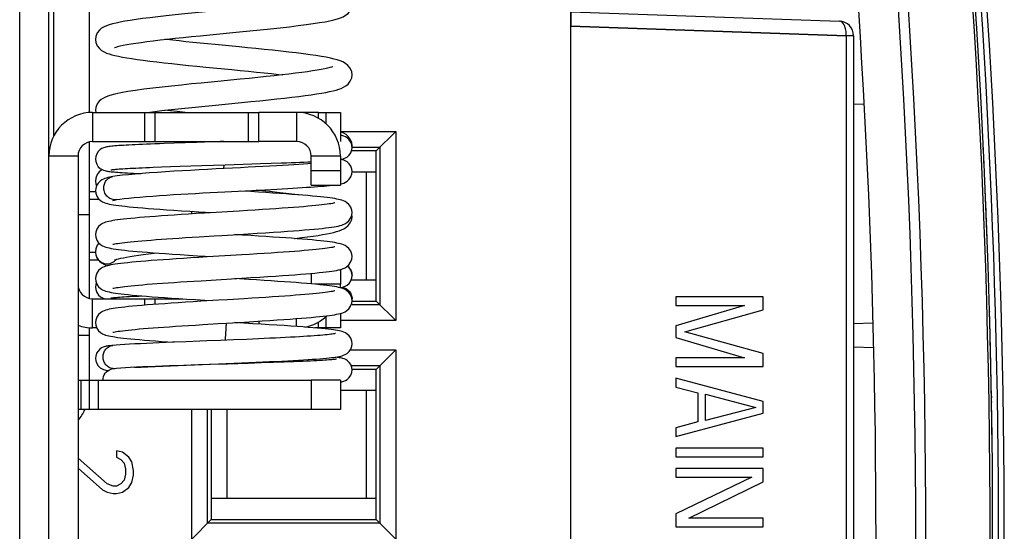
# Model space of a CAD drawing. Header units: millimetres. Extents: x 0 to 841, y 0 to 594.
# Tile 47 of 116: x 406 to 423, y 503 to 512. Entities that reach past the tile are written whole.
import ezdxf

# ---------------------------------------------------------------- set-up
doc = ezdxf.new("R2010")
doc.units = ezdxf.units.MM
doc.header["$LTSCALE"] = 46.255
doc.layers.get('0').update_dxf_attribs({"linetype": 'CONTINUOUS'})
for name, color, linetype in [('CHAMFERS', 7, 'CONTINUOUS'), ('CURVES', 7, 'CONTINUOUS'), ('DATUM_AXIS', 7, 'CONTINUOUS'), ('DRAFTS', 7, 'CONTINUOUS'), ('ECAD_132B5706', 7, 'CONTINUOUS'), ('ROUNDS', 7, 'CONTINUOUS')]:
    doc.layers.add(name, color=color, linetype=linetype)

msp = doc.modelspace()

# ---------------------------------------------------------------- linework, layer by layer
at = {"color": 9, "linetype": 'CONTINUOUS'}
for p, q in [((405.8052, 491.8998), (405.8052, 514.8998)), ((407.0552, 509.9998), (407.0552, 509.4998)), ((410.5552, 509.9998), (410.5552, 509.4998)), ((410.9302, 509.8957), (410.9302, 509.9998)), ((406.8052, 509.2498), (406.3052, 509.2498)), ((411.3052, 509.2498), (410.8052, 509.2498)), ((409.3052, 509.0998), (409.3031, 509.0357)), ((411.3052, 507.0498), (410.8701, 507.0498)), ((407.0552, 506.2998), (407.0552, 506.7998)), ((410.5552, 506.3238), (410.5552, 506.46)), ((410.9302, 506.2998), (410.9302, 506.4039)), ((410.8052, 505.3998), (410.8052, 504.8998))]:
    msp.add_line(p, q, dxfattribs=at)
at = {"color": 3, "linetype": 'CONTINUOUS'}
for p, q in [((406.3052, 491.8998), (406.3052, 514.8998)), ((410.9302, 509.9998), (409.9087, 509.9998)), ((410.9302, 506.2998), (410.8656, 506.2998)), ((411.3052, 505.3998), (410.8052, 505.3998))]:
    msp.add_line(p, q, dxfattribs=at)
at = {"color": 7, "linetype": 'CONTINUOUS'}
for p, q in [((409.0636, 511.3327), (409.5731, 511.3821)), ((409.1039, 510.1208), (409.61, 510.1699)), ((407.1052, 510.0374), (407.1095, 509.9998)), ((407.9842, 509.9998), (408.0812, 510.0123)), ((408.4559, 509.4719), (408.283, 509.4657)), ((408.6406, 509.4782), (408.4559, 509.4719)), ((408.8355, 509.4847), (408.6406, 509.4782)), ((410.5552, 509.4998), (409.9087, 509.4998)), ((411.5035, 509.4146), (411.5051, 509.4294)), ((406.8052, 509.2498), (406.8052, 500.7498)), ((409.9327, 509.1201), (410.1205, 509.1265)), ((410.1205, 509.1265), (410.2974, 509.1328)), ((408.0959, 509.0584), (408.238, 509.0639)), ((408.238, 509.0639), (408.3928, 509.0696)), ((408.3928, 509.0696), (408.5599, 509.0754)), ((408.5599, 509.0754), (408.7388, 509.0815)), ((408.7388, 509.0815), (408.9286, 509.0877)), ((408.9286, 509.0877), (409.1266, 509.0941)), ((409.6356, 509.1103), (409.9327, 509.1201)), ((407.1052, 508.6348), (407.0052, 508.6348)), ((409.0743, 508.6233), (409.3224, 508.6364)), ((409.3224, 508.6364), (409.9032, 508.6666)), ((409.9032, 508.6666), (410.1137, 508.6778)), ((411.3052, 508.7708), (411.3197, 508.774)), ((407.0052, 508.5098), (407.1666, 508.5098)), ((411.5051, 508.2136), (411.5013, 508.2434)), ((407.1052, 507.5931), (407.0052, 507.5931)), ((407.0052, 507.4681), (407.1557, 507.4681)), ((407.1109, 507.5566), (407.1155, 507.5399)), ((407.1155, 507.5399), (407.1158, 507.539)), ((408.915, 507.1107), (409.1748, 507.1265)), ((409.1748, 507.1265), (409.6144, 507.153)), ((411.5052, 507.2002), (411.5052, 507.1993)), ((411.5052, 506.8002), (411.5052, 506.7998)), ((418.5552, 506.8348), (417.0552, 506.8348)), ((417.0552, 506.8348), (417.0552, 506.6848)), ((418.5552, 506.6098), (418.5552, 506.8348)), ((417.0552, 506.6848), (418.236, 506.6848)), ((418.236, 506.6848), (417.0552, 506.3348)), ((417.2147, 506.2348), (418.5552, 506.6098)), ((409.3496, 506.3818), (409.659, 506.4005)), ((417.0552, 506.3348), (417.0552, 506.1348)), ((409.4738, 506.0944), (409.2466, 506.0853)), ((409.6926, 506.1034), (409.4738, 506.0944)), ((417.0552, 506.1348), (418.236, 505.7848)), ((418.5552, 505.8598), (417.2147, 506.2348)), ((408.6584, 506.0621), (408.4238, 506.0527)), ((418.236, 505.7848), (417.0552, 505.7848)), ((417.0552, 505.7848), (417.0552, 505.6348)), ((418.5552, 505.6348), (418.5552, 505.8598)), ((407.4638, 505.6039), (407.4041, 505.5988)), ((407.7756, 505.623), (407.8862, 505.6287)), ((408.8729, 505.664), (408.6209, 505.6556)), ((409.346, 505.6891), (409.6067, 505.6997)), ((409.9469, 505.6986), (409.7262, 505.6913)), ((410.1521, 505.7057), (409.9469, 505.6986)), ((417.0552, 505.6348), (418.5552, 505.6348)), ((418.5552, 505.0348), (417.0552, 505.4348)), ((417.0552, 505.4348), (417.0552, 505.2848)), ((411.3052, 505.3998), (411.3052, 504.8998)), ((417.0552, 505.2848), (417.4381, 505.1848)), ((417.4381, 505.1848), (417.4381, 504.6848)), ((417.5658, 505.1598), (418.4275, 504.9348)), ((417.5658, 504.7098), (417.5658, 505.1598)), ((411.3052, 504.8998), (410.8052, 504.8998)), ((418.4275, 504.9348), (417.5658, 504.7098)), ((418.5552, 504.8348), (418.5552, 505.0348)), ((417.0552, 504.4348), (418.5552, 504.8348)), ((417.4381, 504.6848), (417.0552, 504.5848)), ((417.0552, 504.5848), (417.0552, 504.4348)), ((418.5552, 504.2348), (417.0552, 504.2348)), ((417.0552, 504.2348), (417.0552, 504.0848)), ((418.5552, 504.0848), (418.5552, 504.2348)), ((407.303, 503.6248), (406.8052, 504.0616)), ((407.569, 504.1665), (407.4626, 504.1873)), ((407.4626, 504.1873), (407.4626, 504.0831)), ((407.4626, 504.0831), (407.5424, 504.0415)), ((407.6754, 504.0831), (407.569, 504.1665)), ((407.7286, 503.9998), (407.6754, 504.0831)), ((417.0552, 504.0848), (418.5552, 504.0848)), ((406.8052, 503.8928), (407.2233, 503.5206)), ((407.5424, 504.0415), (407.5956, 503.979)), ((407.5956, 503.979), (407.6222, 503.8748)), ((407.7552, 503.854), (407.7286, 503.9998)), ((407.6222, 503.7915), (407.5956, 503.6873)), ((407.6222, 503.8748), (407.6222, 503.7915)), ((407.7286, 503.6456), (407.7552, 503.7706)), ((407.7552, 503.7706), (407.7552, 503.854)), ((418.5552, 503.8848), (417.0552, 503.8848)), ((417.0552, 503.8848), (417.0552, 503.7348)), ((417.0552, 503.7348), (418.3637, 503.7348)), ((418.3637, 503.7348), (417.0552, 503.1098)), ((418.5552, 503.6598), (418.5552, 503.8848)), ((407.4094, 503.5831), (407.303, 503.6248)), ((407.4626, 503.5831), (407.4094, 503.5831)), ((407.5424, 503.6248), (407.4626, 503.5831)), ((407.5956, 503.6873), (407.5424, 503.6248)), ((407.569, 503.479), (407.6754, 503.5623)), ((407.6754, 503.5623), (407.7286, 503.6456)), ((417.2786, 503.0348), (418.5552, 503.6598)), ((407.2233, 503.5206), (407.303, 503.479)), ((407.303, 503.479), (407.4094, 503.4581)), ((407.4094, 503.4581), (407.4626, 503.4581)), ((407.4626, 503.4581), (407.569, 503.479)), ((417.0552, 503.1098), (417.0552, 502.8848)), ((417.0552, 502.8848), (418.5552, 502.8848)), ((418.5552, 503.0348), (417.2786, 503.0348)), ((418.5552, 502.8848), (418.5552, 503.0348))]:
    msp.add_line(p, q, dxfattribs=at)
for points in [[(409.5731, 511.3821), (409.7513, 511.3996), (409.9297, 511.4175), (410.105, 511.4356), (410.2741, 511.4537), (410.4342, 511.4718), (410.5827, 511.4896), (410.7181, 511.5071), (410.8398, 511.5242), (410.948, 511.5409), (411.0428, 511.5573), (411.1249, 511.5735), (411.1954, 511.5897), (411.2562, 511.6063), (411.3091, 511.6241), (411.3539, 511.6433), (411.3954, 511.6669), (411.4365, 511.7001), (411.4743, 511.7488), (411.4995, 511.8122), (411.5052, 511.861)], [(409.5488, 511.7816), (409.1761, 511.7455), (408.9919, 511.7276), (408.812, 511.7098), (408.6384, 511.6923), (408.4729, 511.6751), (408.317, 511.6583), (408.1716, 511.6418), (408.0373, 511.6257), (407.914, 511.6099), (407.8018, 511.5945), (407.7005, 511.5793), (407.6097, 511.5643), (407.5291, 511.5495), (407.458, 511.5346), (407.396, 511.5196), (407.3421, 511.5041), (407.2948, 511.4876), (407.2519, 511.4686), (407.2108, 511.4444), (407.1711, 511.4112), (407.1351, 511.3636), (407.1109, 511.3023), (407.1052, 511.253)], [(407.4328, 511.1123), (407.4327, 511.1123), (407.4391, 511.115), (407.458, 511.1217), (407.4884, 511.1306), (407.5298, 511.141), (407.5816, 511.1523), (407.6435, 511.1642), (407.7151, 511.1767), (407.7965, 511.1895), (407.8872, 511.2027), (407.9869, 511.2161), (408.0954, 511.2299), (408.2122, 511.2438), (408.3369, 511.258), (408.4688, 511.2724), (408.6076, 511.287), (408.7531, 511.3019), (408.9052, 511.3171), (409.0636, 511.3327)], [(407.1052, 511.2531), (407.1113, 511.2021), (407.1357, 511.1415), (407.1712, 511.0948), (407.2108, 511.0618), (407.2515, 511.0378), (407.2933, 511.0192), (407.3373, 511.0036), (407.3854, 510.9894), (407.4391, 510.9759), (407.4995, 510.9627), (407.5674, 510.9494), (407.6435, 510.9361), (407.7283, 510.9226), (407.8221, 510.9088), (407.9248, 510.8948), (408.0361, 510.8807), (408.1555, 510.8663), (408.2823, 510.8518), (408.4157, 510.8372), (408.5549, 510.8225), (408.6986, 510.8078), (408.8456, 510.793), (408.9948, 510.7783), (409.4431, 510.7348)], [(409.1575, 511.1644), (409.0269, 511.1771), (408.8998, 511.1896), (408.7763, 511.2019), (408.6564, 511.2141), (408.5405, 511.2261), (408.4291, 511.238), (408.3224, 511.2498), (408.2933, 511.2531)], [(411.505, 510.6452), (411.4991, 510.695), (411.4736, 510.7582), (411.435, 510.8075), (411.3918, 510.8417), (411.3475, 510.866), (411.3015, 510.885), (411.2518, 510.9013), (411.1961, 510.9164), (411.1328, 510.931), (411.0605, 510.9456), (410.9786, 510.9602), (410.8866, 510.975), (410.7841, 510.9901), (410.6715, 511.0053), (410.5495, 511.0207), (410.4195, 511.0361), (410.2829, 511.0515), (410.1417, 511.0668), (409.9978, 511.0818), (409.8532, 511.0964), (409.7095, 511.1107), (409.5677, 511.1246), (409.1575, 511.1644)], [(411.1771, 510.7858), (411.1773, 510.7859), (411.1721, 510.7836), (411.1548, 510.7774), (411.1259, 510.7688), (411.0861, 510.7586), (411.036, 510.7475), (410.9761, 510.7358), (410.9069, 510.7236), (410.8282, 510.711), (410.7402, 510.698), (410.6433, 510.6848), (410.5375, 510.6712), (410.4234, 510.6574), (410.301, 510.6433), (410.171, 510.629), (410.0337, 510.6145), (409.8897, 510.5997), (409.7394, 510.5846), (409.5835, 510.5692), (409.4228, 510.5536), (409.2579, 510.5376), (409.09, 510.5213), (408.9201, 510.5047), (408.7493, 510.4878), (408.5791, 510.4704), (408.4109, 510.4527), (408.2463, 510.4346), (408.0872, 510.416), (407.9352, 510.3969), (407.7922, 510.3773), (407.6602, 510.3571), (407.5412, 510.336), (407.4363, 510.3138), (407.3507, 510.291)], [(409.4431, 510.7348), (409.5887, 510.7207), (409.7304, 510.7067), (409.8672, 510.693), (409.9984, 510.6796), (410.1234, 510.6665), (410.2422, 510.6536), (410.3171, 510.6452)], [(409.61, 510.1699), (409.7702, 510.1857), (409.9248, 510.2012), (410.0731, 510.2164), (410.2145, 510.2314), (410.3485, 510.2462), (410.4747, 510.2607), (410.5927, 510.2751), (410.7022, 510.2891), (410.803, 510.303), (410.8951, 510.3167), (410.9785, 510.3302), (411.0534, 510.3435), (411.1202, 510.3567), (411.1796, 510.37), (411.2321, 510.3835), (411.2788, 510.3975), (411.3213, 510.413), (411.3612, 510.4312), (411.4002, 510.4545), (411.4386, 510.4867), (411.4744, 510.5337), (411.4991, 510.5957), (411.505, 510.6453)], [(407.3509, 510.2911), (407.3148, 510.2793), (407.2765, 510.2643), (407.24, 510.2465), (407.2037, 510.2235), (407.1674, 510.1916), (407.1338, 510.1454), (407.1107, 510.0857), (407.1052, 510.0373)], [(408.0812, 510.0123), (408.2429, 510.0316), (408.4107, 510.0504), (408.5823, 510.0686), (408.756, 510.0864), (408.9303, 510.1038), (409.1039, 510.1208)], [(408.6423, 509.9998), (408.505, 510.0141), (408.3856, 510.027), (408.2935, 510.0373)], [(411.5051, 509.4293), (411.4994, 509.4783), (411.4754, 509.5395), (411.4401, 509.5865), (411.4019, 509.619), (411.3634, 509.6423), (411.3243, 509.6604), (411.3052, 509.6675)], [(408.283, 509.4657), (408.2015, 509.4626), (408.1234, 509.4596), (408.0489, 509.4566), (407.978, 509.4537), (407.9107, 509.4508), (407.8473, 509.4479), (407.7876, 509.4451), (407.7316, 509.4423), (407.6794, 509.4396), (407.6307, 509.4369), (407.5856, 509.4342), (407.544, 509.4316), (407.5057, 509.429), (407.4706, 509.4264), (407.4385, 509.4238), (407.4094, 509.4213), (407.3831, 509.4187), (407.3593, 509.4161), (407.3379, 509.4135), (407.3183, 509.4107), (407.3001, 509.4077), (407.2823, 509.4041), (407.2637, 509.3995), (407.2427, 509.3926), (407.2166, 509.381), (407.1849, 509.3608), (407.153, 509.3304), (407.1267, 509.2905), (407.1097, 509.2421), (407.1052, 509.1998)], [(409.3048, 509.4998), (409.244, 509.4978), (408.8355, 509.4847)], [(411.505, 509.3998), (411.5007, 509.4413), (411.4836, 509.4902), (411.4567, 509.531), (411.4241, 509.5617), (411.3924, 509.5817), (411.367, 509.5929), (411.3469, 509.5994), (411.3295, 509.6038), (411.3128, 509.6072), (411.3052, 509.6085)], [(411.3052, 509.191), (411.3088, 509.1916), (411.3268, 509.1952), (411.3454, 509.1998), (411.3664, 509.2065), (411.3924, 509.2179), (411.4243, 509.238), (411.4564, 509.2683), (411.483, 509.3082), (411.5003, 509.3566), (411.505, 509.3998)], [(407.1052, 509.1998), (407.1097, 509.1576), (407.1268, 509.1089), (407.1537, 509.0683), (407.1864, 509.0376), (407.2182, 509.0177), (407.2435, 509.0066), (407.2634, 509.0002), (407.2807, 508.9958), (407.2973, 508.9924), (407.3144, 508.9895), (407.3326, 508.9868), (407.3525, 508.9842), (407.3743, 508.9818), (407.3985, 508.9793), (407.4253, 508.9769), (407.455, 508.9744), (407.4878, 508.9719), (407.5238, 508.9693), (407.5633, 508.9668), (407.6064, 508.9641), (407.6533, 508.9614), (407.7042, 508.9587), (407.7591, 508.9559), (407.8182, 508.953), (407.8877, 508.9498)], [(410.2974, 509.1328), (410.3812, 509.1359), (410.4615, 509.139), (410.5384, 509.142), (410.6115, 509.145), (410.6809, 509.148), (410.7464, 509.1509), (410.8052, 509.1536)], [(411.5052, 508.9838), (411.501, 509.0244), (411.4835, 509.0751), (411.4549, 509.1178), (411.4205, 509.1495), (411.3879, 509.1694), (411.3616, 509.1808), (411.3396, 509.188), (411.319, 509.1933), (411.318, 509.1935)], [(407.2187, 509.0175), (407.2111, 509.013), (407.171, 508.9794), (407.1346, 508.931), (407.1107, 508.8691), (407.1053, 508.8214)], [(407.3698, 509.0139), (407.3711, 509.0141), (407.3769, 509.0151), (407.3864, 509.0165), (407.3992, 509.0182), (407.4153, 509.02), (407.4344, 509.022), (407.4566, 509.0241), (407.4819, 509.0262), (407.5102, 509.0284), (407.5417, 509.0307), (407.5762, 509.033), (407.614, 509.0354), (407.6548, 509.0378), (407.6989, 509.0402), (407.7461, 509.0427), (407.7965, 509.0452), (407.85, 509.0478), (407.9067, 509.0504), (407.9666, 509.053), (408.0297, 509.0557), (408.0959, 509.0584)], [(409.1731, 509.0289), (409.0284, 509.0212), (408.8826, 509.0133), (408.7365, 509.0052), (408.591, 508.9969), (408.4468, 508.9883), (408.3049, 508.9795), (408.1665, 508.9704), (408.0327, 508.961), (407.9046, 508.9512), (407.7836, 508.9412), (407.6711, 508.9307), (407.5683, 508.9198), (407.4764, 508.9084), (407.4004, 508.8968)], [(409.1266, 509.0941), (409.3296, 509.1006), (409.6356, 509.1103)], [(409.9772, 509.0709), (409.7257, 509.0577), (409.5929, 509.0508), (409.1731, 509.0289)], [(410.8052, 509.12), (410.7472, 509.116), (410.6731, 509.111), (410.5928, 509.1059), (410.506, 509.1005), (410.4127, 509.095), (410.313, 509.0893), (410.207, 509.0833), (410.095, 509.0772), (409.9772, 509.0709)], [(411.3197, 508.774), (411.3411, 508.7797), (411.3641, 508.7875), (411.3916, 508.7999), (411.4239, 508.8205), (411.4563, 508.8512), (411.4829, 508.8913), (411.5003, 508.9399), (411.5052, 508.9838)], [(407.4005, 508.8968), (407.3725, 508.8918), (407.3429, 508.8859), (407.316, 508.8797), (407.2909, 508.8729), (407.2666, 508.8651), (407.2414, 508.855), (407.2138, 508.8407), (407.183, 508.8191), (407.1514, 508.7872), (407.1251, 508.7448), (407.1089, 508.6949), (407.1052, 508.6563)], [(407.1053, 508.8215), (407.111, 508.7723), (407.1236, 508.7404)], [(407.1052, 508.6564), (407.1099, 508.613), (407.1287, 508.5604), (407.1585, 508.5172), (407.1929, 508.4859), (407.2255, 508.4654), (407.2548, 508.4521), (407.2823, 508.4424), (407.3106, 508.4343), (407.3411, 508.4272), (407.3748, 508.4204), (407.4126, 508.4138), (407.4551, 508.4073), (407.5028, 508.4007), (407.5561, 508.3941), (407.6152, 508.3874), (407.6803, 508.3806), (407.7517, 508.3736), (407.8297, 508.3666), (407.9144, 508.3594), (408.0061, 508.352), (408.1048, 508.3444), (408.211, 508.3367), (408.3254, 508.3287), (408.4487, 508.3204), (408.5815, 508.3117), (408.724, 508.3027), (408.8741, 508.2934), (409.1149, 508.2787)], [(407.4683, 508.5027), (407.5233, 508.5112), (407.5949, 508.5204), (407.6772, 508.5294), (407.7687, 508.5384), (407.8681, 508.5471), (407.9743, 508.5556), (408.086, 508.5639), (408.2023, 508.572), (408.3222, 508.5799), (408.4449, 508.5876), (408.5696, 508.5951), (408.6955, 508.6024), (408.822, 508.6096), (408.9484, 508.6165), (409.0743, 508.6233)], [(411.5052, 508.2787), (411.5007, 508.3214), (411.4817, 508.3745), (411.4517, 508.418), (411.4175, 508.4491), (411.3855, 508.4692), (411.3571, 508.4824), (411.3306, 508.4919), (411.304, 508.4996), (411.2756, 508.5065), (411.2443, 508.513), (411.2094, 508.5193), (411.1704, 508.5255), (411.1268, 508.5318), (411.0781, 508.5381), (411.024, 508.5445), (410.9642, 508.551), (410.8984, 508.5576), (410.8263, 508.5644), (410.7479, 508.5713), (410.6631, 508.5784), (410.572, 508.5856), (410.4746, 508.5929), (410.3712, 508.6004), (410.2618, 508.608), (410.1465, 508.6157), (410.0252, 508.6236), (409.898, 508.6317), (409.765, 508.6399), (409.5931, 508.6504)], [(410.5873, 508.5844), (410.5686, 508.5868), (410.4253, 508.6039), (410.2651, 508.6219), (410.0899, 508.6406), (409.9049, 508.6597), (409.8587, 508.6643)], [(410.1137, 508.6778), (410.2134, 508.6833), (410.3092, 508.6886), (410.401, 508.6938), (410.4884, 508.6989), (410.5715, 508.704), (410.6501, 508.7089), (410.7241, 508.7137), (410.7936, 508.7184), (410.8584, 508.723), (410.9187, 508.7275), (410.9745, 508.7319), (411.0259, 508.7362), (411.073, 508.7405), (411.1158, 508.7446), (411.1546, 508.7487), (411.1638, 508.7498)], [(407.4015, 508.4885), (407.4008, 508.4883), (407.4046, 508.4894), (407.414, 508.4919), (407.4286, 508.4952), (407.448, 508.4991), (407.4683, 508.5027)], [(411.209, 508.4466), (411.2086, 508.4465), (411.2015, 508.4445), (411.1879, 508.4411), (411.1683, 508.4371), (411.1432, 508.4325), (411.1126, 508.4276), (411.0767, 508.4224), (411.0354, 508.417), (410.9887, 508.4114), (410.9366, 508.4056), (410.879, 508.3997), (410.8157, 508.3936), (410.7466, 508.3873), (410.6715, 508.3809), (410.5902, 508.3743), (410.5025, 508.3675), (410.4084, 508.3606), (410.3078, 508.3534), (410.2007, 508.3461), (410.0873, 508.3385), (409.9678, 508.3308), (409.8422, 508.3229), (409.7101, 508.3147), (409.5711, 508.3062)], [(409.5711, 508.3062), (409.2714, 508.2881), (408.9727, 508.2701)], [(409.5647, 507.9053), (409.7208, 507.9148), (409.8754, 507.9243), (410.0222, 507.9336), (410.1572, 507.9425), (410.2812, 507.9508), (410.3953, 507.9588), (410.5011, 507.9665), (410.5996, 507.974), (410.6915, 507.9814), (410.7767, 507.9886), (410.8553, 507.9957), (410.9274, 508.0027), (410.9931, 508.0095), (411.0525, 508.0163), (411.106, 508.0229), (411.1539, 508.0295), (411.1965, 508.036), (411.2345, 508.0426), (411.2683, 508.0493), (411.2989, 508.0565), (411.3272, 508.0645), (411.3546, 508.0741), (411.3837, 508.0872), (411.4163, 508.1074), (411.451, 508.1385), (411.4811, 508.1818), (411.5004, 508.2349), (411.5052, 508.2787)], [(408.9727, 508.2701), (408.8337, 508.2616), (408.7016, 508.2534), (408.576, 508.2454), (408.4568, 508.2376), (408.3437, 508.23), (408.2363, 508.2225), (408.1343, 508.2152), (408.0377, 508.2079), (407.9468, 508.2007), (407.862, 508.1937), (407.7834, 508.1867), (407.7111, 508.1799), (407.6452, 508.1733), (407.5853, 508.1667), (407.5313, 508.1603), (407.4827, 508.154), (407.4392, 508.1478), (407.4003, 508.1415), (407.3655, 508.1352), (407.3342, 508.1287), (407.3058, 508.1218), (407.2792, 508.1141), (407.2527, 508.1045), (407.2243, 508.0913), (407.1923, 508.0711), (407.1581, 508.0399), (407.1284, 507.9964), (407.1096, 507.9434), (407.1052, 507.9011)], [(410.5182, 507.8344), (410.5324, 507.8361), (410.6422, 507.8497), (410.7436, 507.8631), (410.8369, 507.8763), (410.9222, 507.8893), (410.9999, 507.9022), (411.0701, 507.9151), (411.1331, 507.9279), (411.1892, 507.9408), (411.2391, 507.9539), (411.2837, 507.9676), (411.3246, 507.9828), (411.3632, 508.0006), (411.4012, 508.0235), (411.4391, 508.0554), (411.4746, 508.1021), (411.4992, 508.1638), (411.5051, 508.2137)], [(407.1052, 507.9011), (407.1099, 507.8575), (407.129, 507.8046), (407.159, 507.7614), (407.1934, 507.7303), (407.2258, 507.71), (407.2548, 507.6968), (407.2819, 507.6872), (407.3098, 507.6793), (407.3399, 507.6722), (407.3732, 507.6655), (407.4104, 507.6589), (407.4522, 507.6525), (407.4991, 507.646), (407.5515, 507.6394), (407.6097, 507.6327), (407.674, 507.6259), (407.7446, 507.619), (407.8217, 507.612), (407.9054, 507.6048), (407.9956, 507.5975), (408.0924, 507.5901), (408.196, 507.5825), (408.3075, 507.5747), (408.4281, 507.5665), (408.5591, 507.5579), (408.7018, 507.5488), (408.8539, 507.5393), (409.1149, 507.5235)], [(407.4013, 507.7331), (407.4016, 507.7332), (407.4082, 507.7352), (407.4209, 507.7383), (407.4391, 507.7421), (407.4625, 507.7465), (407.4909, 507.7511), (407.5242, 507.7561), (407.5624, 507.7612), (407.6056, 507.7665), (407.6539, 507.7721), (407.7076, 507.7777), (407.7667, 507.7836), (407.8314, 507.7896), (407.9016, 507.7958), (407.9773, 507.802), (408.0582, 507.8085), (408.1443, 507.815), (408.2352, 507.8216), (408.331, 507.8284), (408.4315, 507.8352), (408.5369, 507.8422), (408.6472, 507.8493), (408.7624, 507.8566), (408.8826, 507.864)], [(408.8826, 507.864), (409.1376, 507.8795), (409.272, 507.8876), (409.5647, 507.9053)], [(411.5052, 507.5234), (411.5008, 507.5657), (411.4821, 507.6185), (411.4525, 507.6619), (411.4184, 507.6932), (411.3863, 507.7136), (411.3577, 507.7269), (411.331, 507.7365), (411.3043, 507.7443), (411.2756, 507.7512), (411.2441, 507.7577), (411.209, 507.7641), (411.1698, 507.7703), (411.126, 507.7766), (411.077, 507.783), (411.0224, 507.7894), (410.9619, 507.796), (410.8953, 507.8027), (410.8223, 507.8095), (410.7431, 507.8165), (410.6576, 507.8236), (410.5662, 507.8308), (410.4691, 507.8381), (410.3667, 507.8454), (410.2589, 507.8529), (410.1453, 507.8605), (410.0255, 507.8683), (409.8994, 507.8763), (409.7665, 507.8846), (409.6267, 507.8931), (409.4954, 507.9011)], [(407.1651, 507.7559), (407.136, 507.7177), (407.1113, 507.6565), (407.1052, 507.6056)], [(407.1052, 507.6057), (407.1058, 507.5896), (407.1109, 507.5566)], [(411.2091, 507.6914), (411.2088, 507.6913), (411.2019, 507.6893), (411.1886, 507.6861), (411.1695, 507.6821), (411.145, 507.6776), (411.1152, 507.6727), (411.0803, 507.6676), (411.04, 507.6623), (410.9945, 507.6568), (410.9437, 507.6511), (410.8875, 507.6453), (410.8258, 507.6393), (410.7584, 507.6331), (410.6853, 507.6268), (410.606, 507.6203), (410.5206, 507.6136), (410.4289, 507.6068), (410.3307, 507.5998), (410.2262, 507.5925), (410.1155, 507.5851), (409.9989, 507.5775), (409.8765, 507.5698), (409.7481, 507.5618), (409.6132, 507.5535)], [(409.0176, 507.5176), (408.8755, 507.5089), (408.7402, 507.5005), (408.6117, 507.4924), (408.4897, 507.4845), (408.3739, 507.4768), (408.2642, 507.4692), (408.1601, 507.4618), (408.0614, 507.4545), (407.9683, 507.4472), (407.8811, 507.44), (407.8001, 507.433), (407.7256, 507.426), (407.6574, 507.4193), (407.5955, 507.4126), (407.5396, 507.4061), (407.4894, 507.3997), (407.4445, 507.3933), (407.4044, 507.387), (407.3687, 507.3806), (407.3366, 507.374), (407.3075, 507.367), (407.2804, 507.3592), (407.2536, 507.3496), (407.2247, 507.3363), (407.1924, 507.3159), (407.1582, 507.2846), (407.1284, 507.2411), (407.1097, 507.1882), (407.1052, 507.1458)], [(407.1158, 507.539), (407.1359, 507.4939), (407.1719, 507.4469), (407.211, 507.4146), (407.2506, 507.3915), (407.2905, 507.3739), (407.3092, 507.3674)], [(407.4334, 507.4653), (407.4359, 507.4663), (407.4488, 507.4712), (407.4706, 507.4782), (407.5009, 507.4865), (407.5389, 507.4957), (407.5845, 507.5055), (407.6375, 507.5158), (407.6979, 507.5264), (407.7657, 507.5374), (407.8409, 507.5487), (407.9238, 507.5604), (408.0143, 507.5723), (408.1128, 507.5846), (408.1334, 507.5871)], [(409.6132, 507.5535), (409.3213, 507.5359), (409.0176, 507.5176)], [(409.6144, 507.153), (409.7709, 507.1626), (409.9224, 507.172), (410.0633, 507.181), (410.1925, 507.1895), (410.3116, 507.1976), (410.4218, 507.2054), (410.5244, 507.213), (410.6205, 507.2204), (410.7101, 507.2276), (410.7932, 507.2348), (410.8697, 507.2418), (410.9397, 507.2487), (411.0035, 507.2554), (411.0612, 507.262), (411.1132, 507.2686), (411.1597, 507.275), (411.2011, 507.2815), (411.2379, 507.288), (411.2709, 507.2946), (411.3008, 507.3017), (411.3285, 507.3096), (411.3555, 507.3192), (411.3845, 507.3324), (411.4169, 507.3525), (411.4513, 507.3837), (411.4813, 507.4269), (411.5005, 507.4798), (411.5052, 507.5235)], [(411.5052, 507.2002), (411.5007, 507.2415), (411.4823, 507.2928), (411.4531, 507.3353), (411.4252, 507.3601)], [(407.1052, 507.1458), (407.1099, 507.1023), (407.129, 507.0494), (407.159, 507.0061), (407.1934, 506.975), (407.2258, 506.9548), (407.2547, 506.9416), (407.2817, 506.932), (407.3091, 506.9242), (407.3387, 506.9172), (407.3714, 506.9105), (407.4079, 506.9041), (407.4489, 506.8977), (407.4949, 506.8912), (407.5463, 506.8847), (407.6034, 506.8781), (407.6666, 506.8714), (407.736, 506.8646), (407.8117, 506.8576), (407.894, 506.8505), (407.9827, 506.8433), (408.078, 506.8359), (408.1798, 506.8284), (408.2886, 506.8207), (408.406, 506.8127), (408.5331, 506.8043), (408.6716, 506.7954), (408.8215, 506.7861), (408.9779, 506.7765), (409.1149, 506.7682)], [(407.4013, 506.9779), (407.4016, 506.978), (407.4084, 506.98), (407.4215, 506.9832), (407.4403, 506.9871), (407.4643, 506.9915), (407.4934, 506.9963), (407.5275, 507.0013), (407.5668, 507.0065), (407.6112, 507.0119), (407.661, 507.0176), (407.7163, 507.0234), (407.7773, 507.0293), (407.8438, 507.0354), (407.9159, 507.0417), (407.9934, 507.0481), (408.0762, 507.0546), (408.164, 507.0612), (408.2565, 507.0679), (408.3538, 507.0747), (408.456, 507.0816), (408.5632, 507.0886), (408.6754, 507.0958), (408.7927, 507.1032), (408.915, 507.1107)], [(411.5052, 506.7681), (411.5007, 506.8105), (411.482, 506.8633), (411.4524, 506.9068), (411.4182, 506.9381), (411.3859, 506.9585), (411.3572, 506.9718), (411.3304, 506.9814), (411.3032, 506.9893), (411.2739, 506.9963), (411.2417, 507.003), (411.2058, 507.0094), (411.1656, 507.0157), (411.1205, 507.0221), (411.0701, 507.0285), (411.014, 507.0351), (410.9518, 507.0417), (410.8833, 507.0486), (410.8085, 507.0555), (410.7273, 507.0626), (410.64, 507.0697), (410.5468, 507.077), (410.448, 507.0843), (410.3438, 507.0918), (410.234, 507.0993), (410.1182, 507.107), (409.9961, 507.1149), (409.8676, 507.123), (409.7323, 507.1314), (409.4954, 507.1458)], [(411.2996, 506.9902), (411.3043, 506.9909), (411.3222, 506.9943), (411.3404, 506.9986), (411.3611, 507.0048), (411.3869, 507.0153), (411.4193, 507.0342), (411.4533, 507.0645), (411.4822, 507.1067), (411.5007, 507.1581), (411.5052, 507.1993)], [(407.1208, 507.0723), (407.1099, 507.0424), (407.1052, 506.9998)], [(407.1052, 506.9998), (407.1097, 506.958), (407.1283, 506.9064), (407.1575, 506.864), (407.1918, 506.8337), (407.2242, 506.8149), (407.2501, 506.8045), (407.266, 506.7998)], [(411.209, 506.9361), (411.2087, 506.936), (411.2019, 506.934), (411.1888, 506.9309), (411.1701, 506.9269), (411.1461, 506.9225), (411.117, 506.9177), (411.0828, 506.9127), (411.0435, 506.9075), (410.9991, 506.9021), (410.9495, 506.8965), (410.8946, 506.8907), (410.8345, 506.8848), (410.7688, 506.8788), (410.6974, 506.8726), (410.6202, 506.8662), (410.537, 506.8596), (410.4475, 506.8529), (410.3518, 506.846), (410.2499, 506.8389), (410.1418, 506.8316), (410.0279, 506.8241), (409.9084, 506.8165), (409.7837, 506.8087), (409.653, 506.8007)], [(407.3685, 506.8137), (407.3684, 506.8137), (407.3702, 506.814), (407.3764, 506.8151), (407.3865, 506.8166), (407.4003, 506.8183), (407.4177, 506.8203), (407.4386, 506.8224), (407.463, 506.8246), (407.4909, 506.8269), (407.5224, 506.8292), (407.5576, 506.8317), (407.5965, 506.8342), (407.6392, 506.8368), (407.6859, 506.8394), (407.7365, 506.8421), (407.7911, 506.8449), (407.8497, 506.8477), (407.9004, 506.85)], [(409.653, 506.8007), (409.3701, 506.7835), (409.2167, 506.7743), (408.919, 506.7563)], [(409.659, 506.4005), (409.8144, 506.41), (409.9615, 506.4193), (410.0968, 506.428), (410.2213, 506.4362), (410.3364, 506.4441), (410.4435, 506.4517), (410.5438, 506.4592), (410.6379, 506.4665), (410.7255, 506.4737), (410.8067, 506.4807), (410.8814, 506.4876), (410.9497, 506.4944), (411.0119, 506.5011), (411.0682, 506.5076), (411.1188, 506.514), (411.1641, 506.5204), (411.2045, 506.5268), (411.2405, 506.5332), (411.2728, 506.5398), (411.302, 506.5468), (411.3291, 506.5546), (411.3558, 506.564), (411.3845, 506.5771), (411.4167, 506.5972), (411.4511, 506.6282), (411.4813, 506.6716), (411.5004, 506.7246), (411.5052, 506.7682)], [(408.919, 506.7563), (408.7805, 506.7478), (408.6489, 506.7395), (408.5239, 506.7315), (408.4054, 506.7236), (408.293, 506.716), (408.1866, 506.7085), (408.0858, 506.701), (407.9905, 506.6937), (407.901, 506.6864), (407.8177, 506.6793), (407.7407, 506.6722), (407.6702, 506.6653), (407.6061, 506.6585), (407.5484, 506.6519), (407.4965, 506.6453), (407.4501, 506.6389), (407.4087, 506.6324), (407.3719, 506.6259), (407.3389, 506.6193), (407.3091, 506.6122), (407.2815, 506.6042), (407.2544, 506.5946), (407.2255, 506.5814), (407.1931, 506.5611), (407.1586, 506.5298), (407.1287, 506.4863), (407.1097, 506.4332), (407.1052, 506.3905)], [(407.1052, 506.3905), (407.1098, 506.3476), (407.1285, 506.2951), (407.158, 506.2519), (407.1921, 506.2207), (407.2241, 506.2004), (407.2525, 506.1872), (407.2789, 506.1777), (407.3054, 506.1699), (407.3338, 506.163), (407.3651, 506.1565), (407.3999, 506.1502), (407.4389, 506.1439), (407.4826, 506.1376), (407.5313, 506.1313), (407.5854, 506.1249), (407.6449, 506.1184), (407.7103, 506.1118), (407.7815, 506.1051), (407.859, 506.0982), (407.9431, 506.0912), (408.0339, 506.084), (408.1317, 506.0767), (408.2365, 506.0691), (408.3486, 506.0613), (408.4571, 506.054)], [(407.4015, 506.2227), (407.4018, 506.2228), (407.4087, 506.2248), (407.422, 506.228), (407.441, 506.232), (407.4655, 506.2365), (407.4952, 506.2413), (407.5302, 506.2464), (407.5704, 506.2517), (407.616, 506.2572), (407.6671, 506.263), (407.724, 506.2689), (407.7865, 506.2749), (407.8548, 506.2812), (407.9286, 506.2875), (408.0078, 506.294), (408.092, 506.3005), (408.1811, 506.3072), (408.2749, 506.3139), (408.3736, 506.3208), (408.4773, 506.3277), (408.586, 506.3348), (408.7, 506.3421), (408.8191, 506.3496), (408.9436, 506.3572)], [(408.9436, 506.3572), (409.2081, 506.3733), (409.3496, 506.3818)], [(411.5052, 506.0286), (411.5007, 506.0708), (411.4832, 506.121), (411.4555, 506.1626), (411.4225, 506.1939), (411.3903, 506.2146), (411.3621, 506.2276), (411.3369, 506.2364), (411.3121, 506.2433), (411.2858, 506.2494), (411.2566, 506.255), (411.2238, 506.2606), (411.1865, 506.2661), (411.1442, 506.2717), (411.0961, 506.2774), (411.0419, 506.2833), (410.981, 506.2894), (410.913, 506.2957), (410.8376, 506.3022), (410.7544, 506.309), (410.663, 506.316), (410.5636, 506.3232), (410.4559, 506.3307), (410.3402, 506.3385), (410.2166, 506.3465), (410.0855, 506.3548), (409.9474, 506.3634), (409.8027, 506.3722), (409.4958, 506.3906)], [(409.2466, 506.0853), (409.0133, 506.0761), (408.8953, 506.0715), (408.6584, 506.0621)], [(411.22, 506.2037), (411.2204, 506.2038), (411.2194, 506.2035), (411.2128, 506.202), (411.2015, 506.1997), (411.1857, 506.1969), (411.1657, 506.1938), (411.1416, 506.1905), (411.1133, 506.187), (411.081, 506.1833), (411.0446, 506.1796), (411.0039, 506.1758), (410.9591, 506.1718), (410.91, 506.1679), (410.8567, 506.1638), (410.7991, 506.1597), (410.7373, 506.1556), (410.6713, 506.1514), (410.6011, 506.1472), (410.5268, 506.1429), (410.4485, 506.1386), (410.3662, 506.1343), (410.2801, 506.1299), (410.1904, 506.1256), (410.0971, 506.1212), (410.0005, 506.1168), (409.9008, 506.1123), (409.7981, 506.1079), (409.6926, 506.1034)], [(407.4041, 505.9988), (407.3837, 505.9968), (407.3613, 505.9944), (407.341, 505.9919), (407.3227, 505.9894), (407.3057, 505.9867), (407.2895, 505.9837), (407.2734, 505.98), (407.2561, 505.9752), (407.2357, 505.9679), (407.2097, 505.9553), (407.1789, 505.934), (407.1487, 505.9032), (407.1243, 505.8636), (407.109, 505.8168), (407.1052, 505.7778)], [(408.4238, 506.0527), (408.3087, 506.0479), (408.1959, 506.0431), (408.086, 506.0383), (407.9797, 506.0335), (407.8778, 506.0286), (407.7809, 506.0237), (407.6899, 506.0187), (407.6057, 506.0138), (407.5288, 506.0087), (407.4601, 506.0036), (407.4041, 505.9988)], [(409.6067, 505.6997), (409.7324, 505.7049), (409.8544, 505.7101), (409.9726, 505.7153), (410.0867, 505.7205), (410.1964, 505.7256), (410.3014, 505.7307), (410.4016, 505.7358), (410.4967, 505.7408), (410.5866, 505.7458), (410.6711, 505.7508), (410.7501, 505.7557), (410.8238, 505.7606), (410.8919, 505.7655), (410.9548, 505.7703), (411.0123, 505.7751), (411.0648, 505.7798), (411.1122, 505.7845), (411.1549, 505.7892), (411.1931, 505.7939), (411.2273, 505.7987), (411.258, 505.8035), (411.2856, 505.8086), (411.311, 505.8142), (411.3353, 505.8207), (411.3605, 505.8292), (411.3891, 505.8422), (411.4219, 505.863), (411.4552, 505.8942), (411.4828, 505.9356), (411.5005, 505.9854), (411.5052, 506.0286)], [(407.1052, 505.7778), (407.1097, 505.7356), (407.1268, 505.6871), (407.1534, 505.6467), (407.1857, 505.6162), (407.2174, 505.5961), (407.2429, 505.5849), (407.2631, 505.5783), (407.2808, 505.5738), (407.2977, 505.5704), (407.3151, 505.5674), (407.3191, 505.5668)], [(411.2402, 505.7637), (411.2405, 505.7637), (411.2398, 505.7636), (411.2349, 505.7627), (411.2265, 505.7614), (411.2149, 505.7599), (411.2001, 505.7581), (411.1821, 505.7562), (411.1608, 505.7542), (411.1359, 505.752), (411.1071, 505.7497), (411.0745, 505.7473), (411.0378, 505.7448), (410.997, 505.7423), (410.952, 505.7396), (410.9027, 505.7369), (410.8489, 505.7341), (410.7905, 505.7312), (410.7274, 505.7283), (410.6595, 505.7253), (410.5869, 505.7222), (410.5093, 505.719), (410.427, 505.7158), (410.3399, 505.7125), (410.2483, 505.7091), (410.1521, 505.7057)], [(411.5052, 505.5778), (411.5002, 505.6219), (411.4832, 505.6693), (411.4581, 505.7076), (411.4276, 505.7371), (411.3961, 505.7578), (411.3685, 505.7704), (411.3466, 505.7775), (411.3278, 505.7822), (411.3096, 505.7858), (411.2908, 505.7889), (411.2705, 505.7918), (411.2483, 505.7945), (411.2236, 505.7971), (411.2191, 505.7975)], [(407.7756, 505.623), (407.6192, 505.6142), (407.5371, 505.6091), (407.4638, 505.6039)], [(408.6209, 505.6556), (408.4962, 505.6513), (408.3731, 505.647), (408.2523, 505.6426), (408.1345, 505.6381), (408.0205, 505.6335), (407.9111, 505.6288), (407.8071, 505.6241), (407.7096, 505.6192)], [(407.8862, 505.6287), (408.0043, 505.6343), (408.1284, 505.64), (408.2574, 505.6456), (408.3901, 505.6511), (408.5255, 505.6567)], [(408.5255, 505.6567), (408.8005, 505.6676), (408.9385, 505.6731), (409.0758, 505.6784), (409.346, 505.6891)], [(409.7262, 505.6913), (409.3717, 505.6799), (409.2489, 505.676), (408.8729, 505.664)], [(411.3462, 505.378), (411.3663, 505.3844), (411.3916, 505.3955), (411.4235, 505.4153), (411.4562, 505.4459), (411.4833, 505.4864), (411.5006, 505.5353), (411.5052, 505.5778)], [(411.3052, 505.3691), (411.3116, 505.3702), (411.3286, 505.3736), (411.3462, 505.378)]]:
    msp.add_lwpolyline(points, dxfattribs=at)
at = {"color": 3, "linetype": 'CONTINUOUS'}
for centre, start, end in [((407.0552, 509.2498), 90, 180), ((410.5552, 509.2498), 0, 90), ((410.5552, 507.0498), 355.39296, 360), ((410.5552, 507.0498), 280.73697, 313.6294), ((407.0552, 507.0498), 250.47978, 270)]:
    msp.add_arc(centre, 0.75, start, end, dxfattribs=at)
at = {"color": 7, "linetype": 'CONTINUOUS'}
for centre, radius, start, end in [((407.0552, 509.2498), 0.25, 90, 180), ((410.5552, 509.2498), 0.25, 0, 90), ((407.0552, 507.0498), 0.25, 180, 270), ((411.3138, 506.7998), 0.1914, 356.00361, 359.99142), ((407.4202, 505.4242), 0.1754, 102.62956, 106.11742), ((407.4208, 505.4215), 0.1781, 95.37286, 102.61826)]:
    msp.add_arc(centre, radius, start, end, dxfattribs=at)
at = {"color": 9, "linetype": 'CONTINUOUS'}
for centre, radius, start, end in [((407.3115, 507.5955), 0.1924, 313.50463, 320.4277), ((420.3281, 505.5379), 11.0136, 176.55463, 177.13841), ((407.4252, 505.7802), 0.1802, 262.77534, 263.26992), ((407.4253, 505.7807), 0.1807, 263.27511, 271.35793)]:
    msp.add_arc(centre, radius, start, end, dxfattribs=at)
for points, knots in [([(407.2473, 508.6998), (407.2468, 508.723), (407.2536, 508.7695), (407.2856, 508.8313), (407.3364, 508.877), (407.3789, 508.8932), (407.4004, 508.8968)], [0, 0, 0, 0, 0.2577064, 0.510366, 0.7572729, 1, 1, 1, 1]), ([(407.4683, 508.5027), (407.4418, 508.4982), (407.3995, 508.5008), (407.3493, 508.5224), (407.3036, 508.5551), (407.2608, 508.614), (407.2479, 508.6712), (407.2473, 508.6998)], [0, 0, 0, 0, 0.2411242, 0.3642178, 0.4892152, 0.742701, 1, 1, 1, 1]), ([(407.1158, 507.539), (407.126, 507.5074), (407.1627, 507.448), (407.2395, 507.407), (407.3065, 507.3985), (407.3734, 507.4076), (407.4197, 507.433), (407.4439, 507.456)], [0, 0, 0, 0, 0.24881, 0.4982817, 0.6240509, 0.7499273, 1, 1, 1, 1]), ([(411.4247, 507.36), (411.4493, 507.3418), (411.4901, 507.2928), (411.5051, 507.2309), (411.5052, 507.2002)], [0, 0, 0, 0, 0.4997113, 1, 1, 1, 1]), ([(409.3473, 506.3825), (409.345, 506.358), (409.3406, 506.2971), (409.3366, 506.2362), (409.3344, 506.1998)], [0, 0, 0, 0, 0.4030843, 1, 1, 1, 1]), ([(407.2349, 505.7998), (407.2346, 505.8242), (407.2427, 505.8732), (407.279, 505.9371), (407.3351, 505.9827), (407.3811, 505.9966), (407.4041, 505.9988)], [0, 0, 0, 0, 0.2570194, 0.5095978, 0.7568324, 1, 1, 1, 1]), ([(407.4026, 505.6014), (407.3799, 505.6043), (407.335, 505.6193), (407.2801, 505.6649), (407.244, 505.7277), (407.2352, 505.7758), (407.2349, 505.7998)], [0, 0, 0, 0, 0.2429223, 0.4910426, 0.7440964, 1, 1, 1, 1])]:
    msp.add_open_spline(points, degree=3, knots=knots, dxfattribs=at)
at = {"color": 7, "linetype": 'CONTINUOUS'}
for points, knots in [([(411.3347, 506.9974), (411.358, 506.9938), (411.4036, 506.9783), (411.4599, 506.9333), (411.4961, 506.8711), (411.5051, 506.8238), (411.5052, 506.8002)], [0, 0, 0, 0, 0.2503018, 0.5000473, 0.7501306, 1, 1, 1, 1]), ([(407.2349, 505.3998), (407.2344, 505.4421), (407.2593, 505.528), (407.3323, 505.5813), (407.3715, 505.5926)], [0, 0, 0, 0, 0.5092186, 1, 1, 1, 1])]:
    msp.add_open_spline(points, degree=3, knots=knots, dxfattribs=at)
at = {"layer": 'CHAMFERS', "color": 7, "linetype": 'CONTINUOUS'}
for p, q in [((411.3052, 509.6748), (412.2552, 509.6748)), ((412.2552, 509.6748), (411.9185, 509.3382)), ((412.2552, 509.6748), (412.2552, 506.4248)), ((408.7552, 509.4821), (408.7552, 509.4998)), ((408.9302, 509.4998), (408.9418, 509.4882)), ((411.5051, 509.403), (411.9834, 509.403)), ((411.9834, 509.403), (411.9834, 506.6966)), ((408.7552, 508.2567), (408.7552, 508.3007)), ((412.2552, 506.4248), (411.9185, 506.7614)), ((411.9834, 506.6966), (411.5052, 506.6966)), ((412.2552, 506.4248), (411.3052, 506.4248)), ((411.4756, 505.9248), (412.2552, 505.9248)), ((412.2552, 505.9248), (411.9185, 505.5882)), ((412.2552, 505.9248), (412.2552, 502.6748)), ((411.4891, 505.653), (411.9834, 505.653)), ((411.9834, 505.653), (411.9834, 502.9466)), ((408.7552, 502.6748), (408.7552, 504.8998)), ((409.027, 502.9466), (409.027, 504.8998)), ((408.7552, 502.6748), (409.0896, 503.0092)), ((411.9834, 502.9466), (409.027, 502.9466)), ((412.2552, 502.6748), (411.9185, 503.0114))]:
    msp.add_line(p, q, dxfattribs=at)
at = {"layer": 'CURVES', "color": 40, "linetype": 'CONTINUOUS'}
for p, q in [((415.2552, 517.7227), (415.2552, 511.4818)), ((419.9802, 511.3168), (415.2552, 511.4818)), ((419.9802, 511.3168), (419.9802, 497.2606)), ((422.3772, 508.3544), (422.3772, 508.354)), ((422.3789, 508.3123), (422.3789, 508.3118)), ((422.3858, 508.1383), (422.386, 508.1331)), ((422.4374, 506.5896), (422.4377, 506.5797)), ((422.4704, 505.127), (422.4709, 505.0991)), ((422.4719, 505.0366), (422.4721, 505.0266))]:
    msp.add_line(p, q, dxfattribs=at)
for start, end in [(2.337668, 2.483595), (2.110701, 2.207969), (1.59212, 1.616774), (1.467086, 1.588079), (0.990581, 1.217627), (0.798074, 0.986378), (0.619011, 0.768656)]:
    msp.add_arc((282.4914, 502.6998), 140, start, end, dxfattribs=at)
for major_axis, start_param, end_param in [((0, 140), -1.5274494, -1.5229209), ((140, 0), 6.32204, 6.3239853), ((140, 0), 0.0368387, 0.0388541), ((140, 0), 6.2998667, 6.3114033), ((140, 0), 0.0108038, 0.0166264)]:
    msp.add_ellipse((282.4914, 502.6998), major_axis=major_axis, ratio=1, start_param=start_param, end_param=end_param, dxfattribs=at)
at = {"layer": 'DATUM_AXIS', "color": 9, "linetype": 'CONTINUOUS'}
for p, q in [((406.3894, 509.5915), (406.3894, 514.3801)), ((406.8052, 506.1748), (407.0052, 506.1748))]:
    msp.add_line(p, q, dxfattribs=at)
at = {"layer": 'DATUM_AXIS', "color": 3, "linetype": 'CONTINUOUS'}
for p, q in [((407.0052, 509.9962), (407.0052, 513.5262)), ((407.0052, 506.8077), (407.0052, 509.4919)), ((406.8052, 508.2498), (407.0052, 508.2498)), ((407.0052, 505.3998), (407.0052, 506.3034))]:
    msp.add_line(p, q, dxfattribs=at)
msp.add_arc((406.1052, 505.2734), 0.9, 321.55189, 335.32213, dxfattribs=at)
at = {"layer": 'DRAFTS', "color": 7, "linetype": 'CONTINUOUS'}
for p, q in [((415.2552, 487.8617), (415.2552, 517.5379)), ((420.1052, 510.1498), (420.2886, 510.1402)), ((411.9185, 509.3382), (411.5051, 509.3385)), ((411.9185, 506.7614), (411.9185, 509.3382)), ((411.5052, 506.7611), (411.9185, 506.7614)), ((411.9185, 505.5882), (411.5052, 505.5885)), ((411.9185, 503.0114), (411.9185, 505.5882)), ((409.0896, 504.8998), (409.0896, 503.0092)), ((409.0896, 503.0092), (411.9185, 503.0114))]:
    msp.add_line(p, q, dxfattribs=at)
at = {"layer": 'DRAFTS', "color": 9, "linetype": 'CONTINUOUS'}
for p, q in [((420.1052, 506.3743), (420.4402, 506.3883)), ((420.1052, 505.9753), (420.4525, 505.9608))]:
    msp.add_line(p, q, dxfattribs=at)
at = {"layer": 'DRAFTS', "color": 7, "linetype": 'CONTINUOUS'}
msp.add_arc((282.4914, 502.6998), 138, 353.981236, 6.018764, dxfattribs=at)
at = {"layer": 'ECAD_132B5706', "color": 7, "linetype": 'CONTINUOUS'}
for p, q in [((411.9185, 508.9748), (411.5052, 508.9748)), ((411.7552, 507.1248), (411.7552, 508.9748)), ((411.4887, 507.1248), (411.9185, 507.1248)), ((411.9185, 505.2248), (411.3052, 505.2248)), ((411.7552, 503.3748), (411.7552, 505.2248)), ((409.3552, 504.8998), (409.3552, 503.3748)), ((409.0896, 503.3748), (411.9185, 503.3748))]:
    msp.add_line(p, q, dxfattribs=at)
at = {"layer": 'ROUNDS', "color": 7, "linetype": 'CONTINUOUS'}
for p, q in [((415.2552, 511.7276), (419.8639, 511.5666)), ((420.1052, 511.3168), (420.1052, 497.2606)), ((411.3052, 509.9998), (411.3052, 509.4998)), ((407.0552, 509.4998), (409.9087, 509.4998)), ((410.8052, 508.7498), (410.8052, 509.2498)), ((410.8052, 508.7498), (411.3052, 508.7498)), ((410.8052, 507.2359), (410.8052, 507.0558)), ((407.0552, 506.7998), (408.6037, 506.7998)), ((411.3052, 506.5477), (411.3052, 506.2998)), ((407.0052, 504.8998), (407.0052, 505.3998)), ((410.8052, 504.8998), (406.8052, 504.8998))]:
    msp.add_line(p, q, dxfattribs=at)
at = {"layer": 'ROUNDS', "color": 9, "linetype": 'CONTINUOUS'}
for p, q in [((415.2552, 511.4818), (419.9802, 511.3168)), ((420.1052, 511.3168), (419.9802, 511.3168)), ((419.9802, 511.3168), (419.9802, 497.2606)), ((407.9516, 509.4998), (407.9516, 509.9998)), ((408.1284, 509.4998), (408.1284, 509.9998)), ((409.7319, 509.4998), (409.7319, 509.9998)), ((409.9087, 509.4998), (409.9087, 509.9998)), ((411.0552, 509.9998), (411.0552, 509.805)), ((410.8052, 508.9998), (411.3052, 508.9998)), ((411.2926, 507.2998), (411.3052, 507.2998)), ((407.9516, 506.6905), (407.9516, 506.7998)), ((408.1284, 506.7042), (408.1284, 506.7998)), ((411.0552, 506.4946), (411.0552, 506.2998)), ((409.7319, 506.405), (409.7319, 506.3764)), ((409.9087, 506.4159), (409.9087, 506.3657)), ((406.8552, 505.3998), (406.8552, 504.8998)), ((407.1552, 504.8998), (407.1552, 505.3998))]:
    msp.add_line(p, q, dxfattribs=at)
at = {"layer": 'ROUNDS', "color": 3, "linetype": 'CONTINUOUS'}
for p, q in [((407.0552, 509.9998), (409.9087, 509.9998)), ((410.9302, 509.9998), (411.3052, 509.9998)), ((411.3052, 509.2498), (411.3052, 508.7498)), ((411.3052, 507.303), (411.3052, 507.0498)), ((407.1268, 506.2998), (407.0552, 506.2998)), ((411.3052, 506.2998), (410.9302, 506.2998)), ((406.8052, 505.3998), (410.8052, 505.3998))]:
    msp.add_line(p, q, dxfattribs=at)
at = {"layer": 'ROUNDS', "color": 7, "linetype": 'CONTINUOUS'}
for centre, radius, start, end in [((282.4914, 502.6998), 140, 352.357035, 7.642965), ((282.4914, 502.6998), 140.2, 353.484254, 6.515746), ((419.8552, 511.3168), 0.25, 0, 88)]:
    msp.add_arc(centre, radius, start, end, dxfattribs=at)
at = {"layer": 'ROUNDS', "color": 9, "linetype": 'CONTINUOUS'}
for centre, radius, start, end in [((282.5261, 502.6998), 138.6464, 352.331986, 7.668014), ((282.5219, 502.6998), 138.8232, 352.332112, 7.667888), ((282.4928, 502.6998), 139.9561, 352.394623, 7.605377), ((282.4897, 502.6998), 140.1035, 353.647471, 6.352529)]:
    msp.add_arc(centre, radius, start, end, dxfattribs=at)
for points in [[(419.9105, 511.5464), (419.8978, 511.5575), (419.8808, 511.566), (419.8639, 511.5666)], [(419.9802, 511.3168), (419.981, 511.3484), (419.9789, 511.3803), (419.9733, 511.4114)]]:
    msp.add_open_spline(points, degree=3, dxfattribs=at)
msp.add_open_spline([(419.9733, 511.4114), (419.9708, 511.4259), (419.9594, 511.4742), (419.9371, 511.523), (419.9105, 511.5464)], degree=3, knots=[0, 0, 0, 0, 0.2934567, 1, 1, 1, 1], dxfattribs=at)

doc.saveas('drawing.dxf')
